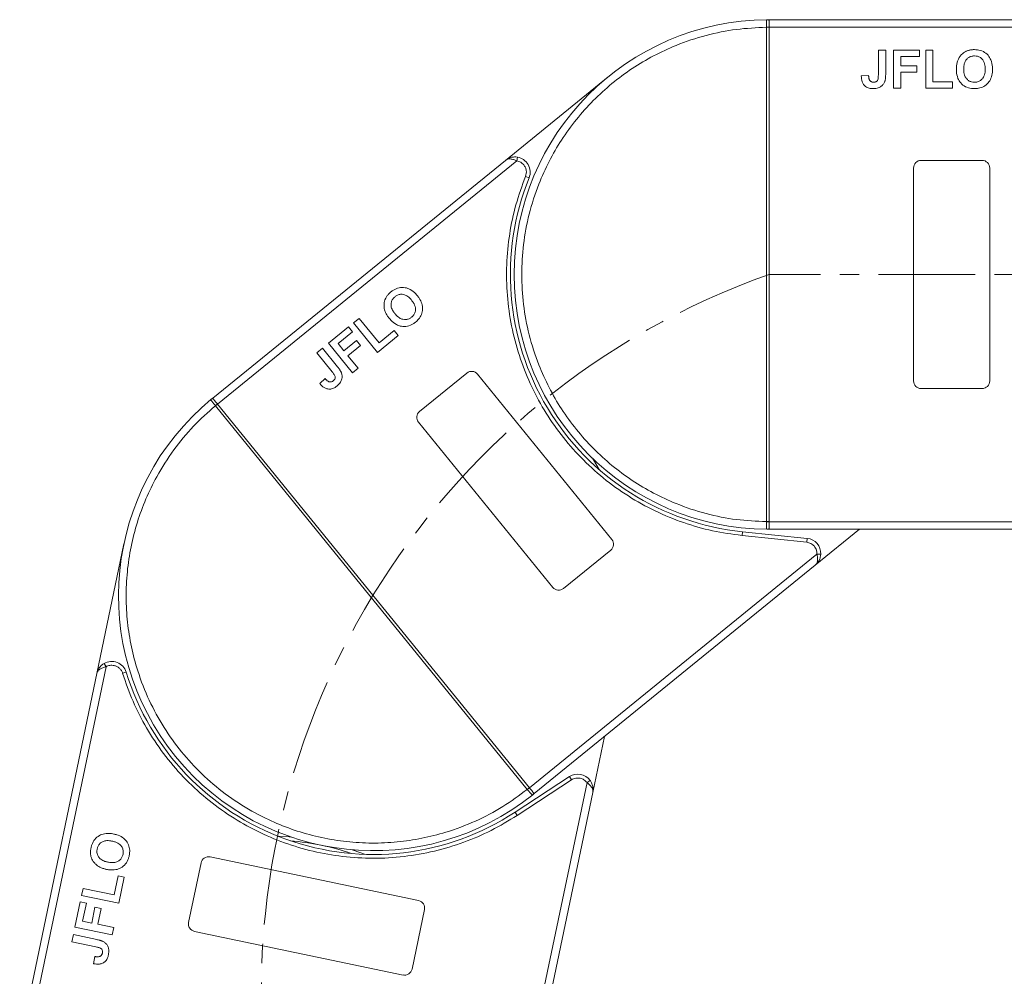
# Model space of a CAD drawing. Header units: millimetres. Extents: x 2205 to 3679, y 833 to 1866.
# Tile 18 of 86: x 2678 to 2808, y 1386 to 1512. Entities that reach past the tile are written whole.
import ezdxf

# ---------------------------------------------------------------- set-up
doc = ezdxf.new("R2010")
doc.units = ezdxf.units.MM
doc.linetypes.add('CENTERX2', pattern=[20.32, 12.7, -2.54, 2.54, -2.54])

msp = doc.modelspace()

# ---------------------------------------------------------------- linework, layer by layer
at = {"color": 7, "linetype": 'Continuous', "lineweight": 15}
for p, q in [((2776.733, 1511.572), (2776.966, 1511.572)), ((2826.538, 1511.572), (2776.966, 1511.572)), ((2776.617, 1510.57), (2776.616, 1510.573)), ((2776.617, 1445.574), (2776.617, 1510.57)), ((2776.617, 1510.57), (2776.966, 1510.57)), ((2776.966, 1510.572), (2827.656, 1510.572)), ((2776.966, 1510.57), (2776.966, 1445.574)), ((2791.338, 1507.572), (2792.3, 1507.572)), ((2791.338, 1504.336), (2791.338, 1507.572)), ((2792.3, 1507.572), (2792.3, 1504.42)), ((2793.325, 1502.572), (2793.325, 1507.572)), ((2793.325, 1507.572), (2796.723, 1507.572)), ((2796.723, 1506.739), (2794.287, 1506.739)), ((2794.287, 1506.739), (2794.287, 1505.521)), ((2796.723, 1507.572), (2796.723, 1506.739)), ((2797.556, 1507.572), (2798.518, 1507.572)), ((2797.556, 1502.572), (2797.556, 1507.572)), ((2798.518, 1507.572), (2798.518, 1503.406)), ((2794.287, 1505.521), (2796.402, 1505.521)), ((2796.402, 1505.521), (2796.402, 1504.688)), ((2755.839, 1504.07), (2742.314, 1493.078)), ((2790.056, 1504.239), (2789.095, 1504.175)), ((2796.402, 1504.688), (2794.287, 1504.688)), ((2794.287, 1504.688), (2794.287, 1502.572)), ((2794.287, 1502.572), (2793.325, 1502.572)), ((2801.082, 1502.572), (2797.556, 1502.572)), ((2798.518, 1503.406), (2801.082, 1503.406)), ((2801.082, 1503.406), (2801.082, 1502.572)), ((2743.812, 1493.007), (2743.891, 1493.501)), ((2742.314, 1493.078), (2703.844, 1461.815)), ((2704.474, 1461.039), (2743.812, 1493.007)), ((2796.967, 1493.072), (2804.967, 1493.072)), ((2745.43, 1490.779), (2744.966, 1490.966)), ((2795.967, 1464.072), (2795.967, 1492.072)), ((2805.967, 1492.072), (2805.967, 1464.072)), ((2722.345, 1471.696), (2723.091, 1472.302)), ((2725.498, 1467.816), (2722.345, 1471.696)), ((2723.091, 1472.302), (2725.719, 1469.069)), ((2719.062, 1469.028), (2721.698, 1471.17)), ((2722.224, 1470.524), (2720.334, 1468.987)), ((2721.698, 1471.17), (2722.224, 1470.524)), ((2725.719, 1469.069), (2727.709, 1470.686)), ((2727.709, 1470.686), (2728.234, 1470.039)), ((2722.215, 1465.147), (2719.062, 1469.028)), ((2720.334, 1468.987), (2721.102, 1468.042)), ((2721.102, 1468.042), (2722.743, 1469.376)), ((2722.743, 1469.376), (2723.269, 1468.73)), ((2728.234, 1470.039), (2725.498, 1467.816)), ((2717.52, 1467.774), (2718.266, 1468.381)), ((2719.561, 1465.263), (2717.52, 1467.774)), ((2718.266, 1468.381), (2720.254, 1465.935)), ((2723.269, 1468.73), (2721.627, 1467.395)), ((2721.627, 1467.395), (2722.961, 1465.754)), ((2722.961, 1465.754), (2722.215, 1465.147)), ((2731.032, 1460.071), (2737.241, 1465.117)), ((2738.647, 1464.971), (2756.306, 1443.242)), ((2718.627, 1464.379), (2717.921, 1463.723)), ((2804.967, 1463.072), (2796.967, 1463.072)), ((2703.663, 1461.666), (2703.844, 1461.815)), ((2704.204, 1460.816), (2704.202, 1460.819)), ((2704.204, 1460.816), (2704.476, 1461.037)), ((2745.196, 1410.376), (2704.204, 1460.816)), ((2704.476, 1461.037), (2745.467, 1410.597)), ((2748.546, 1436.935), (2730.887, 1458.665)), ((2776.616, 1445.571), (2776.617, 1445.574)), ((2776.966, 1445.574), (2776.617, 1445.574)), ((2825.673, 1445.572), (2776.966, 1445.572)), ((2773.42, 1443.755), (2773.472, 1444.252)), ((2781.974, 1443.374), (2773.472, 1444.252)), ((2776.966, 1444.572), (2776.733, 1444.573)), ((2776.966, 1444.572), (2824.555, 1444.572)), ((2783.03, 1439.832), (2788.862, 1444.572)), ((2781.923, 1442.876), (2773.42, 1443.755)), ((2781.923, 1442.876), (2781.974, 1443.374)), ((2692.179, 1442.668), (2688.615, 1425.608)), ((2756.161, 1441.835), (2749.952, 1436.79)), ((2783.267, 1441.313), (2745.468, 1410.596)), ((2783.766, 1441.29), (2783.267, 1441.313)), ((2746.099, 1409.82), (2783.03, 1439.832)), ((2679.457, 1376.879), (2689.823, 1426.497)), ((2689.823, 1426.497), (2689.573, 1426.93)), ((2688.615, 1425.608), (2678.478, 1377.084)), ((2692.484, 1425.788), (2692.006, 1425.641)), ((2753.794, 1409.965), (2755.331, 1417.322)), ((2750.741, 1412.048), (2743.589, 1407.367)), ((2751.015, 1411.629), (2750.741, 1412.048)), ((2753.044, 1411.264), (2743.083, 1363.587)), ((2751.015, 1411.629), (2743.862, 1406.949)), ((2753.446, 1411.561), (2753.044, 1411.264)), ((2744.062, 1363.382), (2753.794, 1409.965)), ((2745.467, 1410.597), (2745.196, 1410.376)), ((2745.197, 1410.374), (2745.196, 1410.376)), ((2746.099, 1409.82), (2745.917, 1409.673)), ((2743.862, 1406.949), (2743.589, 1407.367)), ((2700.677, 1392.878), (2702.313, 1400.709)), ((2703.496, 1401.483), (2730.905, 1395.757)), ((2690.879, 1396.509), (2691.404, 1399.019)), ((2691.404, 1399.019), (2692.219, 1398.849)), ((2692.219, 1398.849), (2691.498, 1395.398)), ((2686.604, 1396.42), (2686.801, 1397.361)), ((2691.498, 1395.398), (2686.604, 1396.42)), ((2686.801, 1397.361), (2690.879, 1396.509)), ((2685.739, 1392.279), (2686.434, 1395.604)), ((2686.434, 1395.604), (2687.249, 1395.434)), ((2687.249, 1395.434), (2686.751, 1393.05)), ((2687.943, 1392.801), (2688.376, 1394.871)), ((2688.376, 1394.871), (2689.192, 1394.701)), ((2689.192, 1394.701), (2688.759, 1392.63)), ((2731.679, 1394.574), (2730.043, 1386.743)), ((2686.751, 1393.05), (2687.943, 1392.801)), ((2688.759, 1392.63), (2690.83, 1392.198)), ((2685.333, 1390.334), (2685.529, 1391.275)), ((2685.529, 1391.275), (2688.615, 1390.63)), ((2690.633, 1391.256), (2685.739, 1392.279)), ((2690.83, 1392.198), (2690.633, 1391.256)), ((2728.86, 1385.968), (2701.451, 1391.694)), ((2688.5, 1389.672), (2685.333, 1390.334)), ((2688.333, 1388.397), (2688.199, 1387.443))]:
    msp.add_line(p, q, dxfattribs=at)
at = {"color": 1, "linetype": 'CENTERX2', "lineweight": 13}
msp.add_line((3088.532, 1478.072), (2776.966, 1478.072), dxfattribs=at)
at = {"color": 7, "linetype": 'Continuous', "lineweight": 15, "flags": 128}
for points in [[(2753.75, 1453.922), (2753.892, 1453.694), (2754.633, 1452.436)], [(2712.434, 1404.213), (2713.891, 1404.132), (2714.159, 1404.11)], [(2722.186, 1402.433), (2722.44, 1402.346), (2723.807, 1401.837)]]:
    msp.add_lwpolyline(points, dxfattribs=at)
at = {"color": 7, "linetype": 'Continuous', "lineweight": 15}
for centre, radius, start, end in [((2776.966, 1478.072), 33.5, 90.40019, 269.59981), ((2776.73, 1511.276), 0.295, 36.63988, 89.46164), ((2776.704, 1480.39), 30.184, 89.50169, 90.1661), ((2743.575, 1491.526), 2, 338.05502, 80.91031), ((2796.967, 1492.072), 1, 90, 180), ((2804.967, 1492.072), 1, 0, 90), ((2776.966, 1478.072), 34, 158.05502, 264.1), ((2737.871, 1464.341), 1, 39.1, 129.1), ((2796.967, 1464.072), 1, 180, 270), ((2804.967, 1464.072), 1, 270, 360), ((2724.971, 1435.817), 33.5, 129.50019, 308.69981), ((2703.847, 1461.436), 0.295, 75.73988, 128.56164), ((2723.306, 1437.45), 30.184, 128.60169, 129.2661), ((2731.663, 1459.295), 1, 129.1, 219.1), ((2776.704, 1475.755), 30.184, 269.8339, 270.49831), ((2776.73, 1444.868), 0.295, 270.53836, 323.36012), ((2755.53, 1442.611), 1, 309.1, 39.1), ((2781.768, 1441.384), 2, 357.28969, 84.1), ((2749.322, 1437.566), 1, 219.1, 309.1), ((2690.573, 1425.199), 2, 17.15502, 120.01031), ((2724.971, 1435.817), 34, 197.15502, 303.2), ((2751.836, 1410.374), 2, 36.38969, 123.2), ((2726.229, 1433.853), 30.184, 308.9339, 309.59831), ((2745.729, 1409.9), 0.295, 309.63836, 2.46012), ((2711.27, 1370.233), 33.5, 71.16973, 85.23027), ((2703.292, 1400.504), 1, 78.2, 168.2), ((2730.7, 1394.778), 1, 348.2, 78.2), ((2701.656, 1392.673), 1, 168.2, 258.2), ((2729.064, 1386.947), 1, 258.2, 348.2)]:
    msp.add_arc(centre, radius, start, end, dxfattribs=at)
at = {"color": 1, "linetype": 'CENTERX2', "lineweight": 13}
msp.add_arc((2810.312, 1383.718), 100.073, 109.46357, 266.14113, dxfattribs=at)
at = {"color": 7, "linetype": 'Continuous', "lineweight": 15}
for points, knots in [([(2776.616, 1510.573), (2776.616, 1510.664), (2776.616, 1510.829), (2776.616, 1511.074), (2776.619, 1511.269), (2776.63, 1511.416), (2776.65, 1511.509), (2776.679, 1511.563), (2776.716, 1511.569), (2776.733, 1511.572)], [0, 0, 0, 0, 0.172016, 0.3127556, 0.4995985, 0.630391, 0.7580256, 0.8892284, 1, 1, 1, 1]), ([(2776.617, 1445.574), (2775.304, 1445.634), (2772.638, 1445.757), (2768.649, 1446.571), (2765.005, 1447.776), (2761.77, 1449.282), (2758.944, 1450.961), (2756.283, 1452.929), (2753.004, 1455.921), (2750.216, 1459.386), (2748.014, 1463.186), (2746.544, 1466.438), (2745.371, 1470.094), (2744.628, 1474.092), (2744.387, 1478.073), (2744.628, 1482.053), (2745.371, 1486.05), (2746.544, 1489.707), (2748.014, 1492.958), (2749.662, 1495.802), (2751.602, 1498.484), (2754.559, 1501.795), (2757.993, 1504.62), (2761.77, 1506.863), (2765.006, 1508.369), (2768.649, 1509.574), (2772.638, 1510.388), (2775.304, 1510.51), (2776.617, 1510.57)], [0, 0, 0, 0, 0.038862, 0.078912, 0.1200677, 0.1522272, 0.1843815, 0.2172151, 0.2500433, 0.3156185, 0.347778, 0.3799323, 0.4210926, 0.4611415, 0.5, 0.5388632, 0.578912, 0.6200677, 0.6522272, 0.6843815, 0.7172151, 0.7500433, 0.8156185, 0.847778, 0.8799323, 0.9210926, 0.9611404, 1, 1, 1, 1]), ([(2776.966, 1511.453), (2776.966, 1511.389), (2776.966, 1511.263), (2776.966, 1510.97), (2776.966, 1510.727), (2776.966, 1510.594), (2776.966, 1510.572)], [0, 0, 0, 0, 0.3133347, 0.6266911, 0.9400476, 1, 1, 1, 1]), ([(2776.966, 1510.572), (2776.966, 1510.572), (2776.966, 1510.572), (2776.966, 1510.571), (2776.966, 1510.571), (2776.966, 1510.57)], [0, 0, 0, 0, 0.38469928, 0.69234964, 1, 1, 1, 1]), ([(2801.818, 1506.313), (2801.878, 1506.433), (2801.998, 1506.673), (2802.315, 1507.064), (2802.636, 1507.317), (2802.877, 1507.427), (2802.906, 1507.44)], [0, 0, 0, 0, 0.2508959, 0.50216611, 0.94051172, 1, 1, 1, 1]), ([(2802.556, 1505.075), (2802.56, 1505.209), (2802.57, 1505.546), (2802.688, 1506.024), (2802.973, 1506.439), (2803.331, 1506.694), (2803.684, 1506.793), (2803.898, 1506.801), (2803.972, 1506.803)], [0, 0, 0, 0, 0.1586166, 0.4008637, 0.5730594, 0.7454856, 0.9129852, 1, 1, 1, 1]), ([(2802.906, 1507.44), (2802.968, 1507.465), (2803.092, 1507.515), (2803.276, 1507.563), (2803.452, 1507.599), (2803.619, 1507.621), (2803.789, 1507.634), (2803.903, 1507.636), (2803.959, 1507.636)], [0, 0, 0, 0, 0.1854289, 0.3721896, 0.5277082, 0.6838775, 0.8416784, 1, 1, 1, 1]), ([(2803.959, 1507.636), (2804.093, 1507.632), (2804.497, 1507.618), (2805.151, 1507.424), (2805.77, 1506.937), (2806.197, 1506.229), (2806.328, 1505.578), (2806.336, 1505.165), (2806.338, 1505.065)], [0, 0, 0, 0, 0.1013981, 0.3069957, 0.5061443, 0.6852619, 0.9245571, 1, 1, 1, 1]), ([(2803.972, 1506.803), (2804.106, 1506.795), (2804.376, 1506.778), (2804.76, 1506.609), (2805.071, 1506.321), (2805.309, 1505.86), (2805.372, 1505.43), (2805.376, 1505.145), (2805.377, 1505.089)], [0, 0, 0, 0, 0.1602922, 0.3219224, 0.4907614, 0.6575692, 0.9338827, 1, 1, 1, 1]), ([(2801.595, 1505.042), (2801.595, 1505.109), (2801.596, 1505.242), (2801.611, 1505.449), (2801.635, 1505.663), (2801.677, 1505.883), (2801.734, 1506.102), (2801.79, 1506.243), (2801.818, 1506.313)], [0, 0, 0, 0, 0.1539502, 0.3081809, 0.478699, 0.6499612, 0.8242026, 1, 1, 1, 1]), ([(2803.972, 1503.342), (2803.837, 1503.351), (2803.567, 1503.369), (2803.186, 1503.551), (2802.863, 1503.851), (2802.614, 1504.344), (2802.56, 1504.776), (2802.557, 1505.047), (2802.556, 1505.075)], [0, 0, 0, 0, 0.15970987, 0.32042921, 0.49107352, 0.67705027, 0.96629027, 1, 1, 1, 1]), ([(2805.377, 1505.089), (2805.373, 1504.956), (2805.361, 1504.581), (2805.221, 1504.058), (2804.874, 1503.638), (2804.497, 1503.408), (2804.178, 1503.347), (2804.004, 1503.342), (2803.972, 1503.342)], [0, 0, 0, 0, 0.1585903, 0.4472388, 0.6203806, 0.7935748, 0.9612953, 1, 1, 1, 1]), ([(2790.639, 1502.508), (2790.505, 1502.514), (2790.201, 1502.527), (2789.75, 1502.688), (2789.391, 1503.014), (2789.136, 1503.521), (2789.111, 1503.918), (2789.095, 1504.175)], [0, 0, 0, 0, 0.1552919, 0.3531453, 0.543243, 0.704067, 1, 1, 1, 1]), ([(2790.186, 1503.617), (2790.168, 1503.654), (2790.129, 1503.729), (2790.102, 1503.843), (2790.082, 1503.948), (2790.07, 1504.044), (2790.061, 1504.141), (2790.058, 1504.206), (2790.056, 1504.239)], [0, 0, 0, 0, 0.1938055, 0.3931273, 0.5440688, 0.6954121, 0.8476129, 1, 1, 1, 1]), ([(2791.338, 1504.336), (2791.335, 1504.203), (2791.331, 1503.972), (2791.282, 1503.693), (2791.191, 1503.514), (2791.073, 1503.417), (2790.907, 1503.352), (2790.78, 1503.345), (2790.701, 1503.342)], [0, 0, 0, 0, 0.29202728, 0.5048541, 0.61390458, 0.72368495, 0.82981647, 1, 1, 1, 1]), ([(2792.3, 1504.42), (2792.299, 1504.354), (2792.298, 1504.22), (2792.289, 1504.041), (2792.275, 1503.882), (2792.255, 1503.744), (2792.232, 1503.605), (2792.204, 1503.515), (2792.191, 1503.47)], [0, 0, 0, 0, 0.2082698, 0.416707, 0.5614806, 0.7065734, 0.8528245, 1, 1, 1, 1]), ([(2803.974, 1502.508), (2803.84, 1502.513), (2803.436, 1502.526), (2802.776, 1502.717), (2802.155, 1503.206), (2801.729, 1503.916), (2801.604, 1504.553), (2801.596, 1504.954), (2801.595, 1505.042)], [0, 0, 0, 0, 0.1021706, 0.3092201, 0.51365, 0.6922749, 0.9324126, 1, 1, 1, 1]), ([(2806.338, 1505.065), (2806.335, 1504.932), (2806.324, 1504.53), (2806.182, 1503.89), (2805.791, 1503.228), (2805.217, 1502.761), (2804.577, 1502.536), (2804.156, 1502.517), (2803.974, 1502.508)], [0, 0, 0, 0, 0.1018882, 0.3073435, 0.4929627, 0.6786474, 0.8607914, 1, 1, 1, 1]), ([(2790.701, 1503.342), (2790.66, 1503.343), (2790.576, 1503.346), (2790.465, 1503.378), (2790.372, 1503.423), (2790.3, 1503.478), (2790.236, 1503.543), (2790.203, 1503.592), (2790.186, 1503.617)], [0, 0, 0, 0, 0.202387, 0.4109073, 0.5578292, 0.7094718, 0.8532239, 1, 1, 1, 1]), ([(2792.191, 1503.47), (2792.137, 1503.345), (2792.029, 1503.096), (2791.725, 1502.794), (2791.26, 1502.545), (2790.873, 1502.522), (2790.639, 1502.508)], [0, 0, 0, 0, 0.2064605, 0.4135145, 0.6452106, 1, 1, 1, 1]), ([(2742.314, 1493.078), (2742.542, 1493.224), (2742.897, 1493.451), (2743.465, 1493.542), (2743.758, 1493.514), (2743.891, 1493.501)], [0, 0, 0, 0, 0.4984129, 0.772928, 1, 1, 1, 1]), ([(2743.812, 1493.007), (2743.674, 1493.07), (2743.381, 1493.202), (2742.959, 1493.279), (2742.585, 1493.248), (2742.404, 1493.135), (2742.314, 1493.078)], [0, 0, 0, 0, 0.2343503, 0.4981953, 0.748869, 1, 1, 1, 1]), ([(2744.966, 1490.966), (2745.006, 1491.091), (2745.087, 1491.345), (2745.074, 1491.752), (2744.966, 1492.145), (2744.814, 1492.364), (2744.739, 1492.472)], [0, 0, 0, 0, 0.2455128, 0.5, 0.7544872, 1, 1, 1, 1]), ([(2773.42, 1443.755), (2772.119, 1443.933), (2769.517, 1444.288), (2765.694, 1445.391), (2761.979, 1446.909), (2758.432, 1448.88), (2755.141, 1451.251), (2752.181, 1453.965), (2749.578, 1456.968), (2747.355, 1460.225), (2745.513, 1463.712), (2744.073, 1467.416), (2743.057, 1471.302), (2742.497, 1475.319), (2742.41, 1479.376), (2742.804, 1483.37), (2743.614, 1487.266), (2744.516, 1489.732), (2744.966, 1490.966)], [0, 0, 0, 0, 0.0616516, 0.1233073, 0.1864354, 0.25, 0.3135645, 0.3766927, 0.4383422, 0.5, 0.5616495, 0.6233073, 0.6864354, 0.75, 0.8135645, 0.8766927, 0.9383443, 1, 1, 1, 1]), ([(2726.58, 1474.967), (2726.612, 1475.026), (2726.677, 1475.143), (2726.79, 1475.296), (2726.904, 1475.435), (2727.02, 1475.557), (2727.143, 1475.675), (2727.23, 1475.748), (2727.274, 1475.784)], [0, 0, 0, 0, 0.1854289, 0.3721896, 0.5277082, 0.6838775, 0.8416784, 1, 1, 1, 1]), ([(2727.274, 1475.784), (2727.38, 1475.865), (2727.702, 1476.109), (2728.333, 1476.37), (2729.12, 1476.382), (2729.898, 1476.103), (2730.41, 1475.681), (2730.677, 1475.365), (2730.741, 1475.289)], [0, 0, 0, 0, 0.1013981, 0.3069957, 0.5061443, 0.6852619, 0.9245571, 1, 1, 1, 1]), ([(2727.809, 1475.145), (2727.918, 1475.223), (2728.139, 1475.38), (2728.543, 1475.491), (2728.966, 1475.464), (2729.442, 1475.256), (2729.761, 1474.963), (2729.945, 1474.744), (2729.98, 1474.701)], [0, 0, 0, 0, 0.16029217, 0.32192242, 0.49076139, 0.65756923, 0.93388265, 1, 1, 1, 1]), ([(2726.446, 1473.407), (2726.417, 1473.537), (2726.359, 1473.799), (2726.359, 1474.302), (2726.448, 1474.701), (2726.566, 1474.939), (2726.58, 1474.967)], [0, 0, 0, 0, 0.2508959, 0.5021661, 0.9405117, 1, 1, 1, 1]), ([(2727.8, 1472.911), (2727.719, 1473.017), (2727.514, 1473.285), (2727.304, 1473.731), (2727.263, 1474.232), (2727.381, 1474.656), (2727.592, 1474.956), (2727.754, 1475.097), (2727.809, 1475.145)], [0, 0, 0, 0, 0.1586166, 0.4008637, 0.5730594, 0.7454856, 0.9129852, 1, 1, 1, 1]), ([(2729.98, 1474.701), (2730.061, 1474.595), (2730.289, 1474.296), (2730.509, 1473.803), (2730.505, 1473.258), (2730.358, 1472.842), (2730.149, 1472.593), (2730.017, 1472.48), (2729.992, 1472.459)], [0, 0, 0, 0, 0.1585903, 0.4472388, 0.6203806, 0.7935748, 0.9612953, 1, 1, 1, 1]), ([(2730.741, 1475.289), (2730.823, 1475.183), (2731.068, 1474.865), (2731.362, 1474.278), (2731.476, 1473.518), (2731.325, 1472.794), (2730.97, 1472.215), (2730.655, 1471.935), (2730.519, 1471.813)], [0, 0, 0, 0, 0.1018882, 0.3073435, 0.4929627, 0.6786474, 0.8607914, 1, 1, 1, 1]), ([(2727.075, 1472.279), (2727.033, 1472.331), (2726.95, 1472.436), (2726.831, 1472.606), (2726.715, 1472.787), (2726.608, 1472.983), (2726.514, 1473.189), (2726.469, 1473.334), (2726.446, 1473.407)], [0, 0, 0, 0, 0.1539502, 0.3081809, 0.478699, 0.6499612, 0.8242026, 1, 1, 1, 1]), ([(2729.992, 1472.459), (2729.881, 1472.381), (2729.66, 1472.225), (2729.25, 1472.125), (2728.81, 1472.155), (2728.306, 1472.38), (2727.992, 1472.682), (2727.818, 1472.89), (2727.8, 1472.911)], [0, 0, 0, 0, 0.1597099, 0.3204292, 0.4910735, 0.6770503, 0.9662903, 1, 1, 1, 1]), ([(2730.519, 1471.813), (2730.413, 1471.732), (2730.091, 1471.488), (2729.458, 1471.22), (2728.667, 1471.207), (2727.89, 1471.49), (2727.391, 1471.905), (2727.132, 1472.212), (2727.075, 1472.279)], [0, 0, 0, 0, 0.1021706, 0.3092201, 0.51365, 0.6922749, 0.9324126, 1, 1, 1, 1]), ([(2719.561, 1465.263), (2719.643, 1465.158), (2719.784, 1464.976), (2719.922, 1464.728), (2719.965, 1464.532), (2719.934, 1464.382), (2719.847, 1464.227), (2719.752, 1464.142), (2719.694, 1464.089)], [0, 0, 0, 0, 0.2920273, 0.5048541, 0.6139046, 0.723685, 0.8298165, 1, 1, 1, 1]), ([(2720.769, 1465.128), (2720.805, 1464.998), (2720.878, 1464.736), (2720.833, 1464.31), (2720.629, 1463.823), (2720.344, 1463.562), (2720.171, 1463.403)], [0, 0, 0, 0, 0.2064605, 0.4135145, 0.6452106, 1, 1, 1, 1]), ([(2720.254, 1465.935), (2720.295, 1465.882), (2720.378, 1465.778), (2720.485, 1465.633), (2720.574, 1465.501), (2720.646, 1465.381), (2720.715, 1465.259), (2720.751, 1465.172), (2720.769, 1465.128)], [0, 0, 0, 0, 0.20826979, 0.416707, 0.56148059, 0.70657343, 0.85282453, 1, 1, 1, 1]), ([(2720.171, 1463.403), (2720.064, 1463.323), (2719.819, 1463.142), (2719.367, 1462.982), (2718.883, 1463.008), (2718.366, 1463.241), (2718.096, 1463.534), (2717.921, 1463.723)], [0, 0, 0, 0, 0.1552919, 0.3531453, 0.543243, 0.704067, 1, 1, 1, 1]), ([(2719.12, 1463.978), (2719.082, 1463.995), (2719.005, 1464.03), (2718.912, 1464.1), (2718.83, 1464.169), (2718.76, 1464.236), (2718.692, 1464.306), (2718.649, 1464.355), (2718.627, 1464.379)], [0, 0, 0, 0, 0.1938055, 0.3931273, 0.5440688, 0.6954121, 0.8476129, 1, 1, 1, 1]), ([(2719.694, 1464.089), (2719.66, 1464.064), (2719.593, 1464.014), (2719.488, 1463.969), (2719.386, 1463.945), (2719.296, 1463.942), (2719.206, 1463.952), (2719.149, 1463.97), (2719.12, 1463.978)], [0, 0, 0, 0, 0.20238704, 0.41090731, 0.55782922, 0.70947182, 0.85322392, 1, 1, 1, 1]), ([(2704.202, 1460.819), (2704.145, 1460.889), (2704.041, 1461.016), (2703.887, 1461.207), (2703.765, 1461.36), (2703.681, 1461.481), (2703.638, 1461.566), (2703.627, 1461.626), (2703.651, 1461.654), (2703.663, 1461.666)], [0, 0, 0, 0, 0.172016, 0.3127556, 0.4995985, 0.630391, 0.7580256, 0.8892284, 1, 1, 1, 1]), ([(2703.919, 1461.722), (2703.959, 1461.673), (2704.039, 1461.575), (2704.224, 1461.347), (2704.377, 1461.159), (2704.461, 1461.055), (2704.474, 1461.039)], [0, 0, 0, 0, 0.3133347, 0.6266911, 0.9400476, 1, 1, 1, 1]), ([(2745.196, 1410.376), (2744.139, 1409.595), (2741.993, 1408.009), (2738.384, 1406.124), (2734.796, 1404.762), (2731.335, 1403.89), (2728.084, 1403.411), (2724.777, 1403.26), (2720.346, 1403.514), (2715.997, 1404.445), (2711.891, 1406.005), (2708.7, 1407.602), (2705.483, 1409.699), (2702.386, 1412.333), (2699.688, 1415.27), (2697.365, 1418.511), (2695.42, 1422.082), (2694.025, 1425.659), (2693.115, 1429.109), (2692.601, 1432.356), (2692.414, 1435.661), (2692.621, 1440.094), (2693.504, 1444.453), (2695.021, 1448.575), (2696.582, 1451.785), (2698.649, 1455.018), (2701.232, 1458.166), (2703.223, 1459.942), (2704.204, 1460.816)], [0, 0, 0, 0, 0.038862, 0.078912, 0.1200677, 0.1522272, 0.1843815, 0.2172151, 0.2500433, 0.3156185, 0.347778, 0.3799323, 0.4210926, 0.4611415, 0.5, 0.5388632, 0.578912, 0.6200677, 0.6522272, 0.6843815, 0.7172151, 0.7500433, 0.8156185, 0.847778, 0.8799323, 0.9210926, 0.9611404, 1, 1, 1, 1]), ([(2704.474, 1461.039), (2704.475, 1461.038), (2704.475, 1461.038), (2704.475, 1461.038), (2704.476, 1461.037), (2704.476, 1461.037)], [0, 0, 0, 0, 0.38469928, 0.69234964, 1, 1, 1, 1]), ([(2776.733, 1444.573), (2776.716, 1444.576), (2776.678, 1444.582), (2776.649, 1444.636), (2776.63, 1444.729), (2776.619, 1444.876), (2776.616, 1445.072), (2776.616, 1445.316), (2776.616, 1445.481), (2776.616, 1445.571)], [0, 0, 0, 0, 0.1119973, 0.2448439, 0.3691679, 0.5008987, 0.6875333, 0.8281382, 1, 1, 1, 1]), ([(2776.966, 1445.572), (2776.966, 1445.46), (2776.966, 1445.235), (2776.967, 1444.936), (2776.966, 1444.768), (2776.966, 1444.703), (2776.966, 1444.692)], [0, 0, 0, 0, 0.3133566, 0.6267132, 0.9400698, 1, 1, 1, 1]), ([(2776.966, 1445.574), (2776.966, 1445.574), (2776.966, 1445.574), (2776.966, 1445.573), (2776.966, 1445.573), (2776.966, 1445.572)], [0, 0, 0, 0, 0.3846661, 0.6923333, 1, 1, 1, 1]), ([(2783.03, 1439.832), (2783.104, 1439.909), (2783.252, 1440.063), (2783.358, 1440.423), (2783.369, 1440.852), (2783.3, 1441.166), (2783.267, 1441.313)], [0, 0, 0, 0, 0.2515188, 0.5017844, 0.7656323, 1, 1, 1, 1]), ([(2783.766, 1441.29), (2783.752, 1441.157), (2783.72, 1440.865), (2783.514, 1440.327), (2783.22, 1440.026), (2783.03, 1439.832)], [0, 0, 0, 0, 0.2270634, 0.5015869, 1, 1, 1, 1]), ([(2688.615, 1425.608), (2688.701, 1425.865), (2688.833, 1426.265), (2689.216, 1426.694), (2689.462, 1426.857), (2689.573, 1426.93)], [0, 0, 0, 0, 0.4984129, 0.772928, 1, 1, 1, 1]), ([(2689.823, 1426.497), (2689.676, 1426.459), (2689.365, 1426.377), (2688.989, 1426.17), (2688.718, 1425.91), (2688.65, 1425.709), (2688.615, 1425.608)], [0, 0, 0, 0, 0.2343503, 0.4981953, 0.748869, 1, 1, 1, 1]), ([(2692.006, 1425.641), (2691.958, 1425.763), (2691.86, 1426.012), (2691.594, 1426.32), (2691.263, 1426.556), (2691.006, 1426.63), (2690.88, 1426.667)], [0, 0, 0, 0, 0.24551284, 0.5, 0.75448716, 1, 1, 1, 1]), ([(2743.862, 1406.949), (2742.741, 1406.266), (2740.498, 1404.901), (2736.835, 1403.345), (2732.994, 1402.18), (2728.999, 1401.473), (2724.949, 1401.238), (2720.941, 1401.476), (2717.026, 1402.166), (2713.247, 1403.291), (2709.619, 1404.836), (2706.165, 1406.803), (2702.926, 1409.176), (2699.958, 1411.941), (2697.332, 1415.035), (2695.118, 1418.383), (2693.29, 1421.917), (2692.434, 1424.4), (2692.006, 1425.641)], [0, 0, 0, 0, 0.0616516, 0.1233073, 0.1864354, 0.25, 0.3135645, 0.3766927, 0.4383422, 0.5, 0.5616495, 0.6233073, 0.6864354, 0.75, 0.8135645, 0.8766927, 0.9383443, 1, 1, 1, 1]), ([(2753.794, 1409.965), (2753.803, 1410.072), (2753.821, 1410.284), (2753.676, 1410.631), (2753.415, 1410.97), (2753.162, 1411.17), (2753.044, 1411.264)], [0, 0, 0, 0, 0.2515188, 0.50178442, 0.76563227, 1, 1, 1, 1]), ([(2753.446, 1411.561), (2753.518, 1411.449), (2753.678, 1411.201), (2753.858, 1410.654), (2753.819, 1410.235), (2753.794, 1409.965)], [0, 0, 0, 0, 0.2270634, 0.5015869, 1, 1, 1, 1]), ([(2745.917, 1409.673), (2745.902, 1409.664), (2745.869, 1409.646), (2745.812, 1409.669), (2745.739, 1409.729), (2745.638, 1409.836), (2745.512, 1409.986), (2745.358, 1410.176), (2745.254, 1410.304), (2745.197, 1410.374)], [0, 0, 0, 0, 0.11199725, 0.24484387, 0.3691679, 0.50089869, 0.68753328, 0.82813816, 1, 1, 1, 1]), ([(2745.467, 1410.597), (2745.467, 1410.597), (2745.468, 1410.597), (2745.468, 1410.596), (2745.468, 1410.596), (2745.468, 1410.596)], [0, 0, 0, 0, 0.3846661, 0.6923333, 1, 1, 1, 1]), ([(2745.468, 1410.596), (2745.539, 1410.508), (2745.681, 1410.334), (2745.87, 1410.102), (2745.975, 1409.971), (2746.017, 1409.921), (2746.023, 1409.912)], [0, 0, 0, 0, 0.3133566, 0.6267132, 0.9400698, 1, 1, 1, 1]), ([(2687.851, 1402.701), (2687.882, 1402.831), (2687.978, 1403.224), (2688.303, 1403.824), (2688.906, 1404.33), (2689.686, 1404.604), (2690.35, 1404.599), (2690.757, 1404.522), (2690.854, 1404.504)], [0, 0, 0, 0, 0.1013981, 0.3069957, 0.5061443, 0.6852619, 0.9245571, 1, 1, 1, 1]), ([(2690.854, 1404.504), (2690.984, 1404.473), (2691.375, 1404.381), (2691.973, 1404.111), (2692.541, 1403.592), (2692.88, 1402.935), (2692.97, 1402.263), (2692.903, 1401.847), (2692.873, 1401.666)], [0, 0, 0, 0, 0.1018882, 0.3073435, 0.4929627, 0.6786474, 0.8607914, 1, 1, 1, 1]), ([(2688.669, 1402.543), (2688.705, 1402.673), (2688.776, 1402.933), (2689.02, 1403.275), (2689.365, 1403.52), (2689.866, 1403.659), (2690.299, 1403.632), (2690.58, 1403.578), (2690.634, 1403.568)], [0, 0, 0, 0, 0.1602922, 0.3219224, 0.4907614, 0.6575692, 0.9338827, 1, 1, 1, 1]), ([(2690.634, 1403.568), (2690.763, 1403.536), (2691.129, 1403.448), (2691.611, 1403.204), (2691.952, 1402.779), (2692.1, 1402.363), (2692.094, 1402.038), (2692.063, 1401.867), (2692.057, 1401.835)], [0, 0, 0, 0, 0.1585903, 0.4472388, 0.6203806, 0.7935748, 0.9612953, 1, 1, 1, 1]), ([(2687.827, 1401.63), (2687.816, 1401.695), (2687.792, 1401.827), (2687.783, 1402.017), (2687.784, 1402.197), (2687.797, 1402.365), (2687.818, 1402.534), (2687.84, 1402.645), (2687.851, 1402.701)], [0, 0, 0, 0, 0.1854289, 0.3721896, 0.5277082, 0.6838775, 0.8416784, 1, 1, 1, 1]), ([(2688.708, 1400.335), (2688.603, 1400.418), (2688.393, 1400.584), (2688.075, 1400.974), (2687.892, 1401.34), (2687.834, 1401.599), (2687.827, 1401.63)], [0, 0, 0, 0, 0.2508959, 0.5021661, 0.9405117, 1, 1, 1, 1]), ([(2690.071, 1400.804), (2689.941, 1400.835), (2689.613, 1400.914), (2689.169, 1401.127), (2688.821, 1401.49), (2688.645, 1401.894), (2688.62, 1402.259), (2688.657, 1402.47), (2688.669, 1402.543)], [0, 0, 0, 0, 0.1586166, 0.4008637, 0.5730594, 0.7454856, 0.9129852, 1, 1, 1, 1]), ([(2692.873, 1401.666), (2692.842, 1401.537), (2692.746, 1401.144), (2692.425, 1400.537), (2691.819, 1400.028), (2691.037, 1399.757), (2690.388, 1399.765), (2689.993, 1399.84), (2689.907, 1399.856)], [0, 0, 0, 0, 0.1021706, 0.3092201, 0.51365, 0.6922749, 0.9324126, 1, 1, 1, 1]), ([(2692.057, 1401.835), (2692.021, 1401.705), (2691.947, 1401.444), (2691.692, 1401.109), (2691.332, 1400.854), (2690.798, 1400.711), (2690.364, 1400.746), (2690.099, 1400.798), (2690.071, 1400.804)], [0, 0, 0, 0, 0.1597099, 0.3204292, 0.4910735, 0.6770503, 0.9662903, 1, 1, 1, 1]), ([(2689.907, 1399.856), (2689.841, 1399.87), (2689.711, 1399.898), (2689.511, 1399.955), (2689.307, 1400.023), (2689.101, 1400.108), (2688.898, 1400.209), (2688.772, 1400.292), (2688.708, 1400.335)], [0, 0, 0, 0, 0.15395018, 0.3081809, 0.47869905, 0.64996124, 0.82420256, 1, 1, 1, 1]), ([(2688.615, 1390.63), (2688.68, 1390.616), (2688.81, 1390.587), (2688.984, 1390.542), (2689.137, 1390.496), (2689.268, 1390.448), (2689.399, 1390.397), (2689.481, 1390.352), (2689.523, 1390.329)], [0, 0, 0, 0, 0.2082698, 0.416707, 0.5614806, 0.7065734, 0.8528245, 1, 1, 1, 1]), ([(2689.523, 1390.329), (2689.633, 1390.251), (2689.855, 1390.094), (2690.089, 1389.735), (2690.238, 1389.229), (2690.181, 1388.845), (2690.147, 1388.614)], [0, 0, 0, 0, 0.2064605, 0.4135145, 0.6452106, 1, 1, 1, 1]), ([(2690.147, 1388.614), (2690.114, 1388.484), (2690.039, 1388.189), (2689.789, 1387.78), (2689.397, 1387.495), (2688.848, 1387.35), (2688.454, 1387.406), (2688.199, 1387.443)], [0, 0, 0, 0, 0.1552919, 0.3531453, 0.543243, 0.704067, 1, 1, 1, 1]), ([(2688.5, 1389.672), (2688.63, 1389.642), (2688.855, 1389.59), (2689.118, 1389.485), (2689.275, 1389.359), (2689.346, 1389.224), (2689.376, 1389.048), (2689.356, 1388.922), (2689.344, 1388.845)], [0, 0, 0, 0, 0.2920273, 0.5048541, 0.6139046, 0.723685, 0.8298165, 1, 1, 1, 1]), ([(2689.344, 1388.845), (2689.334, 1388.805), (2689.314, 1388.723), (2689.26, 1388.621), (2689.197, 1388.539), (2689.128, 1388.48), (2689.052, 1388.431), (2688.997, 1388.409), (2688.969, 1388.397)], [0, 0, 0, 0, 0.202387, 0.4109073, 0.5578292, 0.7094718, 0.8532239, 1, 1, 1, 1]), ([(2688.969, 1388.397), (2688.929, 1388.386), (2688.847, 1388.364), (2688.73, 1388.36), (2688.623, 1388.363), (2688.526, 1388.37), (2688.43, 1388.382), (2688.365, 1388.392), (2688.333, 1388.397)], [0, 0, 0, 0, 0.1938055, 0.3931273, 0.5440688, 0.6954121, 0.8476129, 1, 1, 1, 1])]:
    msp.add_open_spline(points, degree=3, knots=knots, dxfattribs=at)
for points in [[(2776.966, 1511.572), (2776.966, 1511.567), (2776.966, 1511.557), (2776.966, 1511.487), (2776.966, 1511.453)], [(2744.739, 1492.472), (2744.609, 1492.604), (2744.35, 1492.868), (2743.991, 1492.961), (2743.812, 1493.007)], [(2703.844, 1461.815), (2703.847, 1461.811), (2703.854, 1461.802), (2703.897, 1461.749), (2703.919, 1461.722)], [(2776.966, 1444.692), (2776.966, 1444.657), (2776.966, 1444.588), (2776.966, 1444.578), (2776.966, 1444.572)], [(2782.932, 1442.33), (2782.791, 1442.472), (2782.509, 1442.754), (2782.118, 1442.836), (2781.923, 1442.876)], [(2783.267, 1441.313), (2783.258, 1441.498), (2783.24, 1441.868), (2783.035, 1442.176), (2782.932, 1442.33)], [(2690.88, 1426.667), (2690.696, 1426.687), (2690.328, 1426.728), (2689.991, 1426.574), (2689.823, 1426.497)], [(2752.143, 1411.842), (2751.944, 1411.863), (2751.547, 1411.904), (2751.192, 1411.721), (2751.015, 1411.629)], [(2753.044, 1411.264), (2752.92, 1411.402), (2752.673, 1411.678), (2752.32, 1411.787), (2752.143, 1411.842)], [(2746.023, 1409.912), (2746.045, 1409.886), (2746.089, 1409.832), (2746.096, 1409.824), (2746.099, 1409.82)]]:
    msp.add_open_spline(points, degree=3, dxfattribs=at)

doc.saveas('drawing.dxf')
